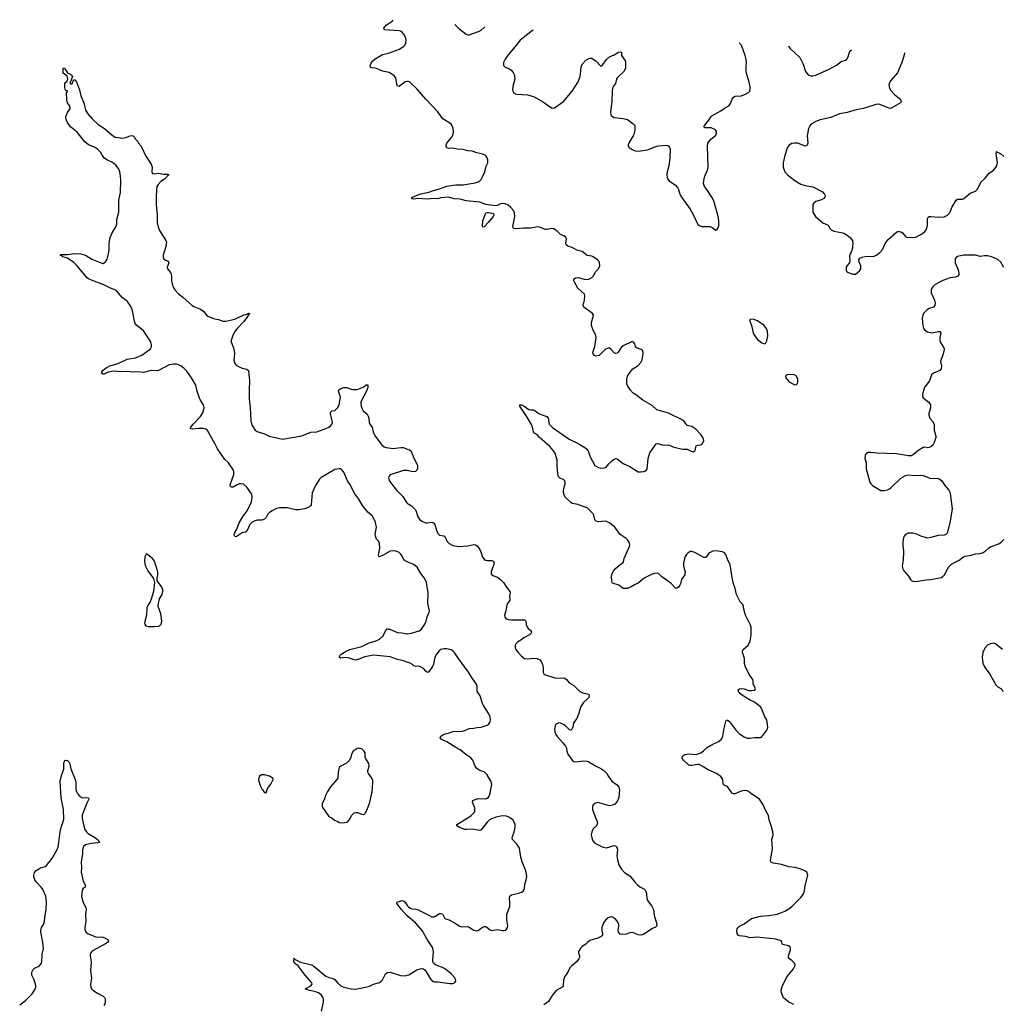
# Model space of a CAD drawing. Header units: inches. Extents: x 1246200 to 1417275, y 606399 to 671266.
# Tile 12 of 63: x 1274810 to 1287968, y 655901 to 669085. Entities that reach past the tile are written whole.
import ezdxf

# ---------------------------------------------------------------- set-up
doc = ezdxf.new("R2010")
doc.units = ezdxf.units.IN
doc.header["$MEASUREMENT"] = 0
for name, color, linetype in [('B2675', 7, 'Continuous'), ('B2676', 7, 'Continuous'), ('B2685', 7, 'Continuous'), ('B2686', 7, 'Continuous')]:
    doc.layers.add(name, color=color, linetype=linetype)

msp = doc.modelspace()

# ---------------------------------------------------------------- linework, layer by layer
at = {"layer": 'B2675', "color": 6, "elevation": 1100}
for points in [[(1279355, 659330), (1279330, 659326), (1279274, 659290), (1279255, 659250), (1279246, 659210), (1279226, 659170), (1279188, 659132), (1279109, 659091), (1279090, 659070), (1279075, 659010), (1279069, 658930), (1279059, 658910), (1278970, 658811), (1278930, 658751), (1278902, 658690), (1278890, 658649), (1278859, 658590), (1278859, 658550), (1278868, 658530), (1278950, 658414), (1278990, 658400), (1279027, 658367), (1279070, 658350), (1279090, 658337), (1279130, 658331), (1279190, 658341), (1279210, 658352), (1279230, 658378), (1279255, 658430), (1279271, 658449), (1279290, 658464), (1279310, 658470), (1279330, 658469), (1279390, 658446), (1279410, 658444), (1279430, 658453), (1279438, 658462), (1279450, 658479), (1279494, 658590), (1279532, 658748), (1279540, 658870), (1279537, 658897), (1279525, 658930), (1279481, 658990), (1279474, 659010), (1279474, 659030), (1279492, 659090), (1279487, 659127), (1279439, 659199), (1279434, 659210), (1279435, 659270), (1279425, 659290), (1279396, 659316)], [(1278090, 658973), (1278048, 658972), (1278015, 658950), (1278008, 658912), (1278011, 658890), (1278031, 658830), (1278058, 658778), (1278090, 658738), (1278110, 658732), (1278129, 658790), (1278172, 658850), (1278204, 658910), (1278198, 658930), (1278155, 658955)]]:
    msp.add_lwpolyline(points, close=True, dxfattribs=at)
at = {"layer": 'B2675', "color": 6, "elevation": 1000}
for points in [[(1274810, 655892), (1274890, 655950), (1274978, 656042), (1275017, 656103), (1275026, 656130), (1275026, 656154), (1275006, 656230), (1274974, 656290), (1274972, 656330), (1274991, 656369), (1275010, 656384), (1275070, 656414), (1275100, 656450), (1275107, 656470), (1275112, 656570), (1275131, 656650), (1275121, 656730), (1275092, 656870), (1275092, 656890), (1275103, 656930), (1275128, 656972), (1275142, 657010), (1275147, 657070), (1275163, 657170), (1275171, 657270), (1275159, 657350), (1275120, 657440), (1275097, 657470), (1275030, 657542), (1275011, 657570), (1275000, 657610), (1275000, 657630), (1275010, 657664), (1275030, 657692), (1275090, 657729), (1275150, 657745), (1275170, 657758), (1275199, 657801), (1275250, 657861), (1275310, 657972), (1275323, 658010), (1275334, 658066), (1275350, 658210), (1275364, 658270), (1275393, 658347), (1275399, 658381), (1275395, 658510), (1275364, 658664), (1275352, 658888), (1275370, 658967), (1275402, 659050), (1275403, 659130), (1275414, 659166), (1275430, 659171), (1275450, 659165), (1275468, 659148), (1275481, 659121), (1275496, 659056), (1275554, 658910), (1275560, 658870), (1275560, 658780), (1275569, 658749), (1275583, 658723), (1275610, 658690), (1275650, 658665), (1275710, 658672), (1275730, 658667), (1275734, 658650), (1275707, 658593), (1275645, 658435), (1275647, 658390), (1275664, 658310), (1275684, 658244), (1275703, 658210), (1275727, 658190), (1275825, 658130), (1275850, 658110), (1275870, 658090), (1275879, 658070), (1275858, 658062), (1275767, 658053), (1275690, 658035), (1275666, 658014), (1275653, 657970), (1275653, 657910), (1275632, 657810), (1275639, 657730), (1275635, 657670), (1275658, 657550), (1275693, 657490), (1275687, 657470), (1275661, 657450), (1275645, 657430), (1275639, 657350), (1275652, 657290), (1275668, 657248), (1275696, 657196), (1275701, 657170), (1275692, 657110), (1275697, 657010), (1275684, 656930), (1275684, 656904), (1275695, 656870), (1275725, 656845), (1275830, 656805), (1275850, 656801), (1275910, 656805), (1275930, 656799), (1275990, 656770), (1276000, 656750), (1275986, 656730), (1275960, 656710), (1275784, 656616), (1275763, 656590), (1275755, 656570), (1275753, 656550), (1275769, 656470), (1275758, 656350), (1275772, 656250), (1275758, 656170), (1275764, 656130), (1275773, 656110), (1275791, 656090), (1275850, 656051), (1275927, 656010), (1275948, 655990), (1275954, 655970), (1275953, 655930), (1275950, 655909), (1275935, 655885)], [(1280000, 657088), (1279990, 657097), (1279921, 657170), (1279862, 657250), (1279864, 657270), (1279928, 657292), (1279950, 657287), (1279970, 657269), (1280000, 657226)], [(1278853, 655810), (1278879, 655930), (1278879, 655970), (1278872, 655990), (1278847, 656030), (1278810, 656056), (1278770, 656070), (1278678, 656090), (1278632, 656110), (1278710, 656150), (1278727, 656170), (1278722, 656190), (1278631, 656290), (1278537, 656417), (1278491, 656450), (1278482, 656470), (1278479, 656490), (1278486, 656510), (1278482, 656518), (1278501, 656501), (1278570, 656467), (1278716, 656430), (1278750, 656410), (1278910, 656280), (1278950, 656260), (1279006, 656246), (1279030, 656234), (1279065, 656190), (1279112, 656150), (1279151, 656131), (1279247, 656107), (1279290, 656104), (1279330, 656107), (1279463, 656137), (1279495, 656145), (1279550, 656170), (1279630, 656194), (1279650, 656209), (1279667, 656230), (1279710, 656310), (1279730, 656327), (1279770, 656332), (1279910, 656287), (1279970, 656282), (1280000, 656291)]]:
    msp.add_lwpolyline(points, dxfattribs=at)
at = {"layer": 'B2676', "color": 6, "elevation": 1000}
for points in [[(1280000, 668257), (1279970, 668251), (1279890, 668191), (1279870, 668193), (1279860, 668220), (1279845, 668305), (1279829, 668330), (1279808, 668348), (1279756, 668376), (1279670, 668396), (1279590, 668431), (1279570, 668437), (1279520, 668440), (1279507, 668447), (1279505, 668470), (1279521, 668510), (1279536, 668530), (1279570, 668560), (1279670, 668619), (1279750, 668638), (1279896, 668690), (1279953, 668730), (1279971, 668749), (1279979, 668770), (1279984, 668810), (1279978, 668850), (1279956, 668890), (1279930, 668919), (1279910, 668931), (1279890, 668935), (1279695, 668950), (1279686, 668970), (1279724, 669016), (1279781, 669050), (1279804, 669070), (1279806, 669085)], [(1280000, 661825), (1279970, 661838), (1279954, 661854), (1279930, 661904), (1279912, 661930), (1279890, 661950), (1279850, 661970), (1279810, 661975), (1279770, 661967), (1279670, 661909), (1279630, 661894), (1279619, 661899), (1279613, 661913), (1279631, 662009), (1279629, 662069), (1279618, 662098), (1279588, 662130), (1279573, 662170), (1279572, 662192), (1279588, 662290), (1279581, 662330), (1279568, 662370), (1279530, 662441), (1279473, 662493), (1279400, 662580), (1279350, 662664), (1279296, 662736), (1279230, 662864), (1279200, 662910), (1279150, 663026), (1279130, 663055), (1279110, 663070), (1279090, 663073), (1279030, 663062), (1278930, 663006), (1278847, 662953), (1278826, 662934), (1278773, 662850), (1278726, 662750), (1278711, 662590), (1278704, 662576), (1278690, 662562), (1278630, 662534), (1278550, 662520), (1278510, 662522), (1278390, 662549), (1278290, 662550), (1278250, 662539), (1278190, 662511), (1278153, 662487), (1278135, 662465), (1278110, 662419), (1278090, 662398), (1278054, 662386), (1277990, 662386), (1277950, 662372), (1277925, 662355), (1277894, 662326), (1277850, 662237), (1277836, 662224), (1277790, 662215), (1277710, 662160), (1277690, 662164), (1277684, 662184), (1277688, 662210), (1277716, 662264), (1277748, 662350), (1277802, 662438), (1277856, 662510), (1277913, 662630), (1277923, 662690), (1277917, 662730), (1277907, 662750), (1277850, 662825), (1277806, 662866), (1277772, 662872), (1277750, 662869), (1277722, 662858), (1277670, 662826), (1277646, 662826), (1277635, 662835), (1277630, 662850), (1277634, 662870), (1277677, 662997), (1277679, 663030), (1277673, 663053), (1277608, 663150), (1277558, 663198), (1277458, 663338), (1277424, 663410), (1277324, 663584), (1277301, 663601), (1277270, 663610), (1277210, 663610), (1277123, 663603), (1277091, 663610), (1277100, 663630), (1277134, 663670), (1277230, 663770), (1277268, 663830), (1277281, 663890), (1277272, 663930), (1277230, 663990), (1277217, 664017), (1277187, 664110), (1277167, 664190), (1277110, 664290), (1277050, 664377), (1277010, 664420), (1276970, 664449), (1276910, 664471), (1276870, 664474), (1276810, 664463), (1276670, 664390), (1276650, 664385), (1276570, 664390), (1276470, 664361), (1276390, 664369), (1276330, 664364), (1276250, 664374), (1276170, 664370), (1276070, 664379), (1275993, 664367), (1275941, 664339), (1275930, 664338), (1275904, 664350), (1275908, 664370), (1275930, 664393), (1275970, 664424), (1276018, 664450), (1276130, 664482), (1276250, 664540), (1276363, 664557), (1276447, 664593), (1276561, 664679), (1276575, 664705), (1276577, 664730), (1276564, 664770), (1276470, 664919), (1276376, 664996), (1276358, 665018), (1276346, 665050), (1276315, 665210), (1276290, 665258), (1276252, 665310), (1276184, 665364), (1276110, 665450), (1276086, 665466), (1276028, 665490), (1275937, 665537), (1275770, 665596), (1275730, 665616), (1275713, 665630), (1275576, 665796), (1275536, 665836), (1275450, 665893), (1275387, 665910), (1275379, 665919), (1275354, 665930), (1275361, 665939), (1275370, 665941), (1275450, 665939), (1275545, 665955), (1275630, 665950), (1275690, 665930), (1275778, 665878), (1275910, 665824), (1275930, 665822), (1275958, 665842), (1275980, 665880), (1276001, 665950), (1276007, 666010), (1276006, 666094), (1276023, 666170), (1276047, 666230), (1276098, 666310), (1276110, 666350), (1276112, 666410), (1276137, 666510), (1276138, 666670), (1276158, 666770), (1276165, 666935), (1276162, 666990), (1276150, 667050), (1276132, 667092), (1276099, 667139), (1276054, 667174), (1275978, 667210), (1275947, 667230), (1275914, 667270), (1275893, 667313), (1275852, 667352), (1275810, 667380), (1275732, 667410), (1275684, 667450), (1275578, 667578), (1275490, 667650), (1275449, 667710), (1275433, 667750), (1275430, 667790), (1275450, 667843), (1275484, 667890), (1275487, 667910), (1275477, 667937), (1275450, 667974), (1275441, 668010), (1275436, 668104), (1275453, 668130), (1275430, 668135), (1275417, 668157), (1275413, 668173), (1275414, 668226), (1275430, 668250), (1275441, 668259), (1275453, 668290), (1275445, 668330), (1275392, 668370), (1275390, 668434), (1275410, 668439), (1275419, 668419), (1275450, 668374), (1275493, 668353), (1275515, 668330), (1275497, 668263), (1275487, 668253), (1275486, 668234), (1275490, 668225), (1275514, 668226), (1275530, 668274), (1275540, 668280), (1275550, 668282), (1275570, 668252), (1275610, 668145), (1275627, 668067), (1275669, 667970), (1275693, 667873), (1275724, 667824), (1275779, 667759), (1275862, 667682), (1275944, 667630), (1276043, 667543), (1276090, 667511), (1276190, 667499), (1276232, 667508), (1276290, 667532), (1276310, 667534), (1276328, 667528), (1276347, 667510), (1276358, 667490), (1276390, 667455), (1276398, 667438), (1276438, 667390), (1276499, 667259), (1276570, 667151), (1276582, 667110), (1276581, 667050), (1276590, 667027), (1276610, 667020), (1276668, 667028), (1276736, 667016), (1276790, 667016), (1276806, 667010), (1276795, 667005), (1276788, 666990), (1276751, 666950), (1276702, 666918), (1276663, 666877), (1276648, 666850), (1276637, 666730), (1276639, 666610), (1276651, 666471), (1276653, 666370), (1276663, 666310), (1276684, 666264), (1276769, 666130), (1276776, 666110), (1276769, 666050), (1276730, 665932), (1276730, 665906), (1276742, 665882), (1276764, 665864), (1276796, 665850), (1276809, 665830), (1276787, 665770), (1276790, 665750), (1276830, 665699), (1276839, 665679), (1276845, 665650), (1276845, 665590), (1276851, 665550), (1276865, 665505), (1276888, 665468), (1276935, 665415), (1276995, 665370), (1277119, 665259), (1277143, 665243), (1277231, 665211), (1277278, 665178), (1277311, 665131), (1277330, 665116), (1277406, 665086), (1277471, 665071), (1277530, 665050), (1277570, 665049), (1277690, 665077), (1277810, 665133), (1277856, 665144), (1277874, 665154), (1277890, 665151), (1277876, 665144), (1277874, 665130), (1277861, 665110), (1277810, 665044), (1277725, 664955), (1277690, 664910), (1277669, 664871), (1277654, 664830), (1277644, 664790), (1277644, 664770), (1277675, 664690), (1277683, 664650), (1277687, 664610), (1277676, 664530), (1277690, 664482), (1277710, 664460), (1277750, 664435), (1277790, 664418), (1277850, 664404), (1277872, 664390), (1277889, 664250), (1277881, 664130), (1277883, 664010), (1277897, 663890), (1277903, 663710), (1277924, 663650), (1277962, 663590), (1277989, 663569), (1278090, 663540), (1278150, 663507), (1278330, 663470), (1278590, 663512), (1278710, 663562), (1278790, 663565), (1278911, 663610), (1278950, 663630), (1278976, 663650), (1278991, 663670), (1278998, 663690), (1278992, 663732), (1278970, 663809), (1278970, 663830), (1278990, 663846), (1279030, 663854), (1279067, 663890), (1279090, 663930), (1279105, 664030), (1279081, 664110), (1279090, 664134), (1279110, 664149), (1279150, 664160), (1279190, 664160), (1279250, 664137), (1279273, 664133), (1279330, 664135), (1279376, 664150), (1279420, 664170), (1279450, 664195), (1279470, 664198), (1279474, 664170), (1279463, 664130), (1279380, 663970), (1279377, 663950), (1279381, 663910), (1279390, 663884), (1279410, 663850), (1279461, 663801), (1279476, 663776), (1279485, 663750), (1279490, 663690), (1279498, 663670), (1279529, 663629), (1279545, 663565), (1279568, 663508), (1279655, 663395), (1279690, 663367), (1279718, 663358), (1279810, 663342), (1279915, 663355), (1279950, 663355), (1280000, 663336)], [(1280000, 663047), (1279990, 663049), (1279950, 663050), (1279772, 662990), (1279754, 662970), (1279749, 662950), (1279757, 662917), (1279774, 662890), (1279859, 662779), (1279939, 662699), (1279996, 662616), (1280000, 662613)], [(1280000, 660482), (1279950, 660499), (1279870, 660516), (1279770, 660553), (1279550, 660574), (1279430, 660556), (1279350, 660523), (1279310, 660511), (1279290, 660512), (1279210, 660542), (1279156, 660544), (1279110, 660534), (1279090, 660549), (1279102, 660578), (1279113, 660590), (1279182, 660630), (1279230, 660650), (1279390, 660692), (1279490, 660743), (1279570, 660765), (1279629, 660790), (1279671, 660830), (1279696, 660870), (1279710, 660903), (1279730, 660927), (1279752, 660928), (1279870, 660878), (1279930, 660874), (1279990, 660862), (1280000, 660863)]]:
    msp.add_lwpolyline(points, dxfattribs=at)
at = {"layer": 'B2676', "color": 6, "elevation": 1100}
msp.add_lwpolyline([(1276510, 661935), (1276502, 661930), (1276487, 661893), (1276480, 661830), (1276490, 661776), (1276526, 661706), (1276601, 661601), (1276615, 661550), (1276600, 661430), (1276572, 661328), (1276558, 661290), (1276530, 661249), (1276514, 661210), (1276507, 661110), (1276483, 661010), (1276485, 660990), (1276501, 660970), (1276530, 660962), (1276610, 660960), (1276670, 660966), (1276687, 660973), (1276705, 660990), (1276715, 661030), (1276701, 661130), (1276666, 661230), (1276667, 661270), (1276684, 661330), (1276720, 661390), (1276728, 661430), (1276727, 661450), (1276710, 661496), (1276653, 661573), (1276649, 661609), (1276660, 661650), (1276662, 661690), (1276615, 661835), (1276590, 661870)], close=True, dxfattribs=at)
at = {"layer": 'B2685', "color": 6, "elevation": 1000}
for points in [[(1280000, 657226), (1280011, 657211), (1280037, 657190), (1280061, 657181), (1280115, 657175), (1280146, 657166), (1280281, 657101), (1280330, 657073), (1280350, 657073), (1280370, 657079), (1280430, 657115), (1280450, 657117), (1280470, 657112), (1280501, 657050), (1280570, 657030), (1280634, 656994), (1280695, 656950), (1280730, 656939), (1280810, 656941), (1280830, 656936), (1280890, 656896), (1280910, 656890), (1280930, 656886), (1280950, 656890), (1280995, 656925), (1281030, 656941), (1281050, 656941), (1281070, 656930), (1281110, 656897), (1281130, 656891), (1281210, 656902), (1281270, 656889), (1281290, 656889), (1281310, 656894), (1281331, 656909), (1281343, 656930), (1281346, 656950), (1281333, 657033), (1281333, 657107), (1281372, 657212), (1281374, 657250), (1281367, 657333), (1281374, 657350), (1281394, 657366), (1281507, 657393), (1281530, 657401), (1281550, 657414), (1281562, 657430), (1281569, 657451), (1281576, 657510), (1281594, 657570), (1281601, 657610), (1281598, 657650), (1281589, 657689), (1281537, 657810), (1281519, 657870), (1281502, 657990), (1281470, 658043), (1281407, 658110), (1281403, 658130), (1281407, 658150), (1281430, 658210), (1281444, 658270), (1281443, 658310), (1281438, 658330), (1281412, 658370), (1281370, 658402), (1281330, 658420), (1281270, 658424), (1281190, 658407), (1281142, 658390), (1281103, 658370), (1281070, 658339), (1280990, 658239), (1280970, 658230), (1280870, 658245), (1280799, 658241), (1280770, 658244), (1280700, 658270), (1280662, 658290), (1280662, 658310), (1280810, 658396), (1280856, 658430), (1280894, 658470), (1280904, 658490), (1280904, 658530), (1280875, 658610), (1280880, 658630), (1280910, 658645), (1280950, 658656), (1281050, 658651), (1281070, 658660), (1281086, 658674), (1281096, 658690), (1281109, 658730), (1281131, 658850), (1281119, 658890), (1281070, 658972), (1281030, 659012), (1280970, 659032), (1280930, 659060), (1280911, 659090), (1280876, 659170), (1280850, 659202), (1280786, 659246), (1280710, 659307), (1280650, 659338), (1280530, 659415), (1280455, 659450), (1280440, 659470), (1280448, 659490), (1280475, 659510), (1280510, 659523), (1280565, 659535), (1280610, 659553), (1280741, 659559), (1280772, 659568), (1280830, 659596), (1280890, 659598), (1280933, 659607), (1280990, 659611), (1281070, 659638), (1281090, 659650), (1281104, 659676), (1281114, 659710), (1281112, 659750), (1281094, 659790), (1281020, 659900), (1281007, 659930), (1280985, 660000)], [(1282424, 660000), (1282415, 659990), (1282358, 659942), (1282322, 659890), (1282294, 659786), (1282272, 659730), (1282224, 659670), (1282219, 659610), (1282210, 659589), (1282190, 659573), (1282170, 659583), (1282119, 659630), (1282090, 659650), (1282050, 659667), (1282030, 659669), (1282002, 659658), (1281991, 659649), (1281981, 659630), (1281972, 659590), (1281976, 659550), (1281990, 659514), (1282010, 659481), (1282084, 659404), (1282119, 659359), (1282132, 659330), (1282136, 659290), (1282150, 659250), (1282210, 659168), (1282230, 659154), (1282250, 659149), (1282363, 659163), (1282410, 659156), (1282430, 659149), (1282529, 659089), (1282590, 659059), (1282631, 659031), (1282673, 658993), (1282695, 658950), (1282740, 658890), (1282814, 658834), (1282835, 658810), (1282843, 658770), (1282835, 658670), (1282810, 658617), (1282778, 658582), (1282750, 658567), (1282710, 658559), (1282690, 658561), (1282570, 658600), (1282550, 658602), (1282511, 658590), (1282489, 658570), (1282481, 658550), (1282481, 658510), (1282516, 658410), (1282544, 658350), (1282548, 658330), (1282536, 658290), (1282490, 658250), (1282470, 658210), (1282462, 658170), (1282470, 658131), (1282486, 658090), (1282510, 658061), (1282610, 658009), (1282670, 657997), (1282770, 658029), (1282790, 658024), (1282796, 658016), (1282810, 657991), (1282814, 657970), (1282805, 657890), (1282814, 657834), (1282835, 657770), (1282867, 657710), (1282908, 657668), (1282981, 657621), (1283050, 657530), (1283081, 657501), (1283115, 657475), (1283170, 657447), (1283190, 657426), (1283203, 657383), (1283210, 657310), (1283230, 657275), (1283277, 657217), (1283299, 657170), (1283308, 657090), (1283337, 656990), (1283341, 656950), (1283326, 656934), (1283285, 656915), (1283170, 656842), (1283130, 656826), (1283090, 656830), (1283050, 656850), (1283010, 656861), (1282982, 656858), (1282930, 656842), (1282870, 656835), (1282850, 656841), (1282828, 656868), (1282826, 656890), (1282834, 656946), (1282833, 656970), (1282816, 657010), (1282790, 657040), (1282750, 657068), (1282730, 657071), (1282690, 657057), (1282653, 657030), (1282626, 656990), (1282607, 656930), (1282604, 656890), (1282616, 656844), (1282614, 656826), (1282596, 656810), (1282551, 656789), (1282445, 656755), (1282412, 656730), (1282390, 656706), (1282344, 656676), (1282323, 656657), (1282294, 656610), (1282292, 656590), (1282307, 656550), (1282306, 656530), (1282297, 656510), (1282268, 656470), (1282197, 656410), (1282179, 656390), (1282148, 656332), (1282110, 656273), (1282093, 656230), (1282086, 656150), (1282076, 656130), (1281996, 656084), (1281940, 656020), (1281890, 655938), (1281830, 655893)], [(1285177, 655897), (1285109, 655929), (1285081, 655950), (1285040, 655990), (1285030, 656010), (1285008, 656068), (1285005, 656090), (1285021, 656139), (1285082, 656270), (1285170, 656376), (1285190, 656410), (1285194, 656430), (1285187, 656450), (1285169, 656470), (1285150, 656489), (1285119, 656510), (1285104, 656530), (1285104, 656550), (1285120, 656590), (1285130, 656630), (1285131, 656650), (1285126, 656670), (1285104, 656684), (1285030, 656704), (1285022, 656710), (1285016, 656736), (1285007, 656750), (1284934, 656774), (1284681, 656799), (1284590, 656790), (1284530, 656807), (1284450, 656817), (1284430, 656828), (1284417, 656850), (1284413, 656890), (1284418, 656910), (1284430, 656930), (1284450, 656949), (1284510, 656980), (1284610, 657052), (1284730, 657082), (1284842, 657090), (1284953, 657110), (1285010, 657129), (1285054, 657150), (1285110, 657181), (1285149, 657210), (1285272, 657330), (1285301, 657370), (1285319, 657421), (1285328, 657492), (1285362, 657630), (1285349, 657670), (1285322, 657690), (1285272, 657712), (1285193, 657733), (1285110, 657741), (1285010, 657773), (1284902, 657790), (1284879, 657799), (1284867, 657810), (1284863, 657830), (1284884, 657930), (1284890, 657994), (1284888, 658050), (1284880, 658110), (1284898, 658170), (1284896, 658210), (1284879, 658279), (1284847, 658370), (1284838, 658430), (1284801, 658490), (1284767, 658570), (1284718, 658650), (1284616, 658716), (1284570, 658752), (1284550, 658761), (1284530, 658764), (1284490, 658760), (1284450, 658748), (1284390, 658721), (1284370, 658719), (1284350, 658727), (1284322, 658762), (1284290, 658817), (1284250, 658833), (1284232, 658850), (1284225, 658910), (1284198, 658950), (1284174, 658970), (1284142, 658990), (1284030, 659042), (1283951, 659091), (1283910, 659110), (1283888, 659112), (1283810, 659097), (1283790, 659097), (1283770, 659104), (1283698, 659170), (1283685, 659190), (1283682, 659210), (1283690, 659230), (1283716, 659244), (1283770, 659253), (1283870, 659248), (1283930, 659270), (1283967, 659293), (1284005, 659335), (1284090, 659383), (1284170, 659420), (1284210, 659450), (1284227, 659490), (1284242, 659598), (1284264, 659690), (1284275, 659705), (1284290, 659706), (1284310, 659691), (1284406, 659566), (1284450, 659522), (1284510, 659482), (1284550, 659466), (1284590, 659465), (1284650, 659475), (1284710, 659472), (1284730, 659475), (1284750, 659487), (1284761, 659499), (1284816, 659570), (1284825, 659590), (1284828, 659610), (1284825, 659650), (1284815, 659710), (1284789, 659750), (1284750, 659854), (1284730, 659886), (1284650, 659945), (1284590, 659972), (1284549, 660000)], [(1280000, 656291), (1280022, 656298), (1280130, 656361), (1280190, 656382), (1280217, 656377), (1280239, 656359), (1280308, 656248), (1280330, 656221), (1280350, 656206), (1280370, 656200), (1280410, 656200), (1280570, 656181), (1280610, 656182), (1280633, 656190), (1280649, 656210), (1280641, 656250), (1280590, 656311), (1280510, 656372), (1280470, 656395), (1280377, 656430), (1280353, 656450), (1280343, 656470), (1280341, 656490), (1280350, 656610), (1280344, 656650), (1280335, 656670), (1280277, 656757), (1280198, 656890), (1280112, 656990), (1280000, 657088)]]:
    msp.add_lwpolyline(points, dxfattribs=at)
at = {"layer": 'B2686', "color": 6, "elevation": 1000}
for points in [[(1280639, 669021), (1280658, 668998), (1280690, 668967), (1280790, 668893), (1280810, 668883), (1280830, 668883), (1280955, 668925), (1280990, 668947), (1281038, 668990)], [(1281688, 668944), (1281656, 668924), (1281512, 668810), (1281469, 668751), (1281350, 668614), (1281310, 668556), (1281289, 668510), (1281287, 668490), (1281290, 668470), (1281313, 668450), (1281367, 668427), (1281391, 668411), (1281417, 668377), (1281431, 668350), (1281437, 668330), (1281439, 668290), (1281414, 668190), (1281409, 668150), (1281412, 668130), (1281424, 668110), (1281450, 668092), (1281467, 668087), (1281610, 668078), (1281690, 668057), (1281810, 667990), (1281930, 667904), (1281950, 667899), (1281970, 667905), (1282091, 667990), (1282210, 668130), (1282250, 668190), (1282287, 668253), (1282310, 668310), (1282319, 668350), (1282330, 668459), (1282350, 668499), (1282390, 668543), (1282430, 668567), (1282450, 668571), (1282470, 668568), (1282530, 668530), (1282590, 668462), (1282610, 668470), (1282669, 668550), (1282710, 668590), (1282770, 668613), (1282830, 668649), (1282850, 668654), (1282867, 668650), (1282870, 668607), (1282921, 668530), (1282923, 668430), (1282902, 668390), (1282816, 668310), (1282804, 668290), (1282787, 668230), (1282763, 668197), (1282750, 668170), (1282744, 668130), (1282740, 667990), (1282722, 667850), (1282727, 667807), (1282747, 667787), (1282770, 667777), (1282890, 667761), (1282947, 667747), (1283027, 667690), (1283046, 667670), (1283048, 667610), (1283033, 667550), (1283025, 667530), (1282975, 667450), (1282958, 667410), (1282959, 667390), (1282970, 667376), (1283010, 667345), (1283050, 667327), (1283090, 667324), (1283218, 667342), (1283343, 667390), (1283370, 667396), (1283470, 667404), (1283490, 667400), (1283509, 667389), (1283522, 667350), (1283515, 667230), (1283503, 667130), (1283480, 667050), (1283475, 667010), (1283480, 666970), (1283490, 666950), (1283509, 666929), (1283590, 666870), (1283620, 666840), (1283633, 666813), (1283652, 666750), (1283670, 666710), (1283789, 666549), (1283834, 666470), (1283890, 666345), (1283910, 666329), (1283950, 666317), (1284057, 666317), (1284084, 666304), (1284130, 666268), (1284147, 666273), (1284156, 666284), (1284173, 666327), (1284174, 666390), (1284162, 666450), (1284115, 666630), (1284099, 666670), (1284078, 666710), (1284010, 666813), (1283980, 666850), (1283967, 666890), (1283971, 666930), (1283986, 666990), (1284019, 667070), (1284029, 667110), (1284020, 667390), (1284026, 667430), (1284060, 667480), (1284130, 667539), (1284142, 667570), (1284141, 667590), (1284127, 667610), (1284070, 667637), (1283990, 667638), (1283973, 667650), (1283981, 667670), (1284040, 667740), (1284070, 667790), (1284080, 667800), (1284197, 667863), (1284250, 667901), (1284307, 667933), (1284324, 667956), (1284350, 668023), (1284370, 668047), (1284390, 668059), (1284470, 668066), (1284530, 668086), (1284570, 668110), (1284587, 668130), (1284593, 668150), (1284592, 668188), (1284580, 668250), (1284547, 668350), (1284539, 668390), (1284536, 668450), (1284541, 668510), (1284538, 668550), (1284524, 668604), (1284480, 668730), (1284470, 668750), (1284448, 668770), (1284444, 668772)], [(1285106, 668731), (1285108, 668728), (1285125, 668705), (1285259, 668579), (1285301, 668490), (1285333, 668390), (1285370, 668347), (1285390, 668336), (1285410, 668333), (1285430, 668332), (1285470, 668344), (1285650, 668422), (1285750, 668478), (1285810, 668527), (1285870, 668542), (1285885, 668555), (1285906, 668590), (1285920, 668650), (1285931, 668669), (1285948, 668682)], [(1286657, 668640), (1286657, 668630), (1286623, 668510), (1286565, 668375), (1286474, 668270), (1286453, 668230), (1286450, 668210), (1286457, 668170), (1286476, 668136), (1286524, 668084), (1286590, 668030), (1286605, 668010), (1286614, 667990), (1286606, 667970), (1286490, 667903), (1286470, 667897), (1286450, 667899), (1286330, 667949), (1286307, 667953), (1286274, 667950), (1286110, 667895), (1286010, 667877), (1285890, 667842), (1285790, 667823), (1285670, 667776), (1285530, 667743), (1285470, 667724), (1285410, 667686), (1285390, 667665), (1285371, 667630), (1285354, 667530), (1285363, 667430), (1285357, 667403), (1285350, 667396), (1285330, 667392), (1285230, 667430), (1285187, 667433), (1285150, 667426), (1285116, 667404), (1285088, 667370), (1285050, 667250), (1285032, 667170), (1285034, 667110), (1285056, 667050), (1285090, 667007), (1285191, 666930), (1285270, 666884), (1285326, 666866), (1285430, 666846), (1285559, 666779), (1285588, 666750), (1285594, 666730), (1285592, 666710), (1285577, 666690), (1285549, 666671), (1285470, 666651), (1285446, 666630), (1285433, 666610), (1285429, 666590), (1285430, 666510), (1285468, 666450), (1285565, 666365), (1285634, 666334), (1285664, 666284), (1285678, 666270), (1285710, 666255), (1285810, 666236), (1285845, 666225), (1285890, 666200), (1285930, 666170), (1285962, 666130), (1285967, 666090), (1285957, 666010), (1285946, 665974), (1285930, 665950), (1285924, 665924), (1285928, 665850), (1285922, 665830), (1285890, 665792), (1285879, 665770), (1285877, 665730), (1285887, 665710), (1285925, 665690), (1285970, 665676), (1286000, 665680), (1286030, 665698), (1286057, 665723), (1286074, 665750), (1286072, 665790), (1286048, 665850), (1286047, 665870), (1286059, 665890), (1286090, 665907), (1286130, 665915), (1286250, 665918), (1286298, 665942), (1286330, 665970), (1286367, 666013), (1286400, 666090), (1286438, 666142), (1286550, 666238), (1286570, 666248), (1286590, 666250), (1286610, 666244), (1286631, 666231), (1286670, 666184), (1286690, 666174), (1286770, 666167), (1286810, 666174), (1286888, 666212), (1286930, 666248), (1286948, 666272), (1286964, 666310), (1286968, 666330), (1286966, 666414), (1286970, 666430), (1286990, 666450), (1287010, 666452), (1287110, 666443), (1287190, 666446), (1287233, 666467), (1287270, 666508), (1287290, 666571), (1287352, 666668), (1287370, 666680), (1287430, 666680), (1287450, 666686), (1287538, 666762), (1287610, 666790), (1287630, 666812), (1287686, 666914), (1287737, 666963), (1287790, 667028), (1287849, 667071), (1287877, 667103), (1287894, 667130), (1287903, 667170), (1287886, 667294), (1287890, 667319), (1287894, 667314), (1287950, 667287), (1287990, 667255)], [(1284549, 660000), (1284520, 660020), (1284470, 660048), (1284446, 660070), (1284434, 660090), (1284432, 660110), (1284450, 660124), (1284470, 660129), (1284510, 660127), (1284570, 660104), (1284610, 660101), (1284652, 660108), (1284664, 660130), (1284632, 660190), (1284634, 660226), (1284626, 660250), (1284578, 660318), (1284523, 660430), (1284517, 660470), (1284517, 660530), (1284490, 660610), (1284490, 660630), (1284500, 660650), (1284566, 660710), (1284593, 660767), (1284607, 660850), (1284606, 660950), (1284597, 660977), (1284528, 661110), (1284505, 661190), (1284504, 661230), (1284498, 661250), (1284459, 661290), (1284408, 661390), (1284393, 661470), (1284370, 661533), (1284351, 661610), (1284323, 661790), (1284292, 661850), (1284264, 661924), (1284246, 661946), (1284221, 661961), (1284130, 661971), (1284090, 661968), (1284039, 661941), (1284002, 661890), (1283990, 661883), (1283970, 661882), (1283850, 661951), (1283810, 661963), (1283790, 661963), (1283756, 661944), (1283737, 661923), (1283723, 661897), (1283709, 661850), (1283701, 661810), (1283699, 661770), (1283722, 661690), (1283719, 661650), (1283671, 661590), (1283658, 661530), (1283650, 661514), (1283630, 661488), (1283610, 661473), (1283590, 661475), (1283530, 661541), (1283410, 661627), (1283370, 661664), (1283350, 661672), (1283310, 661668), (1283270, 661655), (1283171, 661609), (1283090, 661540), (1283050, 661524), (1282996, 661490), (1282949, 661471), (1282910, 661467), (1282890, 661471), (1282835, 661515), (1282750, 661540), (1282742, 661550), (1282735, 661610), (1282735, 661630), (1282746, 661670), (1282767, 661710), (1282784, 661730), (1282850, 661789), (1282887, 661813), (1282895, 661825), (1282906, 661870), (1282948, 661972), (1282978, 662030), (1282982, 662050), (1282972, 662090), (1282950, 662120), (1282930, 662137), (1282852, 662192), (1282779, 662290), (1282708, 662348), (1282670, 662367), (1282650, 662371), (1282563, 662363), (1282529, 662369), (1282511, 662390), (1282500, 662450), (1282490, 662470), (1282410, 662550), (1282330, 662575), (1282290, 662595), (1282210, 662608), (1282190, 662619), (1282114, 662690), (1282096, 662730), (1282092, 662770), (1282097, 662810), (1282114, 662870), (1282116, 662890), (1282112, 662910), (1282094, 662930), (1282045, 662945), (1282030, 662961), (1282021, 662981), (1282015, 663010), (1282007, 663110), (1282006, 663190), (1281977, 663290), (1281911, 663371), (1281802, 663462), (1281772, 663490), (1281746, 663526), (1281704, 663550), (1281690, 663566), (1281678, 663630), (1281665, 663665), (1281598, 663778), (1281532, 663870), (1281509, 663910), (1281508, 663930), (1281530, 663926), (1281566, 663910), (1281630, 663867), (1281650, 663861), (1281690, 663861), (1281710, 663854), (1281755, 663815), (1281781, 663801), (1281871, 663770), (1281888, 663750), (1281893, 663733), (1281894, 663690), (1281901, 663670), (1281946, 663626), (1282170, 663468), (1282290, 663409), (1282378, 663358), (1282400, 663340), (1282421, 663310), (1282450, 663230), (1282510, 663116), (1282561, 663090), (1282590, 663082), (1282637, 663083), (1282665, 663095), (1282700, 663140), (1282730, 663169), (1282763, 663197), (1282790, 663209), (1282810, 663204), (1282830, 663192), (1282890, 663142), (1282981, 663101), (1283090, 663033), (1283129, 663029), (1283170, 663035), (1283196, 663044), (1283213, 663067), (1283225, 663210), (1283250, 663287), (1283335, 663405), (1283350, 663411), (1283430, 663386), (1283490, 663391), (1283510, 663387), (1283570, 663362), (1283650, 663343), (1283690, 663336), (1283750, 663335), (1283810, 663305), (1283830, 663300), (1283851, 663310), (1283860, 663330), (1283865, 663370), (1283870, 663377), (1283890, 663386), (1283928, 663392), (1283955, 663410), (1283971, 663449), (1283965, 663470), (1283957, 663490), (1283931, 663530), (1283863, 663603), (1283810, 663639), (1283750, 663650), (1283718, 663698), (1283698, 663718), (1283497, 663817), (1283341, 663861), (1283278, 663918), (1283156, 663990), (1283074, 664054), (1283025, 664085), (1282986, 664130), (1282950, 664187), (1282942, 664210), (1282942, 664270), (1282950, 664310), (1282970, 664346), (1283020, 664410), (1283090, 664457), (1283126, 664494), (1283145, 664530), (1283161, 664610), (1283161, 664630), (1283150, 664658), (1283131, 664671), (1283071, 664691), (1283058, 664710), (1283046, 664746), (1283030, 664769), (1283010, 664777), (1282890, 664716), (1282865, 664695), (1282826, 664634), (1282810, 664620), (1282790, 664616), (1282770, 664626), (1282730, 664670), (1282710, 664685), (1282690, 664687), (1282650, 664671), (1282570, 664589), (1282530, 664582), (1282509, 664590), (1282489, 664609), (1282486, 664630), (1282512, 664710), (1282529, 664830), (1282521, 664870), (1282489, 664929), (1282469, 664990), (1282468, 665032), (1282491, 665110), (1282493, 665133), (1282477, 665157), (1282381, 665221), (1282362, 665242), (1282357, 665270), (1282371, 665310), (1282373, 665330), (1282378, 665390), (1282373, 665410), (1282286, 665490), (1282238, 665570), (1282230, 665590), (1282230, 665610), (1282252, 665628), (1282290, 665633), (1282370, 665609), (1282410, 665606), (1282430, 665611), (1282470, 665632), (1282491, 665650), (1282527, 665713), (1282559, 665750), (1282577, 665790), (1282576, 665830), (1282567, 665850), (1282547, 665870), (1282489, 665910), (1282470, 665918), (1282410, 665928), (1282395, 665935), (1282358, 665970), (1282340, 665980), (1282270, 666000), (1282210, 666033), (1282150, 666051), (1282128, 666070), (1282124, 666090), (1282131, 666150), (1282123, 666170), (1282096, 666190), (1282050, 666208), (1282012, 666250), (1281963, 666283), (1281930, 666290), (1281870, 666276), (1281850, 666276), (1281770, 666307), (1281750, 666310), (1281650, 666293), (1281555, 666295), (1281450, 666283), (1281428, 666288), (1281419, 666299), (1281415, 666315), (1281439, 666450), (1281437, 666497), (1281422, 666530), (1281387, 666570), (1281350, 666600), (1281310, 666620), (1281270, 666625), (1281250, 666621), (1281202, 666598), (1281170, 666593), (1281145, 666595), (1281052, 666612), (1280970, 666644), (1280790, 666659), (1280710, 666682), (1280626, 666686), (1280550, 666707), (1280450, 666701), (1280410, 666686), (1280350, 666690), (1280270, 666683), (1280147, 666693), (1280090, 666683), (1280056, 666690), (1280068, 666710), (1280100, 666720), (1280165, 666750), (1280290, 666775), (1280350, 666799), (1280430, 666821), (1280530, 666857), (1280650, 666876), (1280750, 666872), (1280830, 666889), (1280910, 666899), (1280950, 666914), (1280973, 666927), (1280990, 666945), (1281014, 666990), (1281039, 667050), (1281055, 667125), (1281077, 667170), (1281079, 667210), (1281070, 667237), (1281056, 667256), (1281041, 667270), (1281010, 667286), (1280930, 667301), (1280870, 667323), (1280811, 667331), (1280750, 667347), (1280670, 667351), (1280610, 667365), (1280550, 667362), (1280530, 667370), (1280522, 667390), (1280522, 667410), (1280530, 667430), (1280542, 667450), (1280594, 667506), (1280614, 667550), (1280619, 667590), (1280616, 667630), (1280603, 667663), (1280586, 667686), (1280556, 667710), (1280478, 667758), (1280411, 667851), (1280250, 668021), (1280134, 668154), (1280030, 668252), (1280010, 668259), (1280000, 668257)], [(1287988, 665768), (1287950, 665837), (1287910, 665873), (1287830, 665908), (1287770, 665922), (1287730, 665923), (1287670, 665915), (1287606, 665934), (1287450, 665930), (1287370, 665915), (1287350, 665902), (1287339, 665881), (1287335, 665850), (1287338, 665830), (1287378, 665738), (1287388, 665692), (1287388, 665670), (1287374, 665650), (1287342, 665638), (1287270, 665630), (1287170, 665593), (1287070, 665538), (1287039, 665510), (1287024, 665490), (1287016, 665470), (1287017, 665430), (1287060, 665330), (1287067, 665290), (1287064, 665256), (1287046, 665234), (1286990, 665216), (1286960, 665200), (1286929, 665171), (1286913, 665150), (1286903, 665130), (1286895, 665090), (1286903, 664990), (1286914, 664954), (1286929, 664930), (1286965, 664905), (1286996, 664896), (1287030, 664894), (1287110, 664912), (1287133, 664910), (1287144, 664890), (1287132, 664830), (1287132, 664790), (1287142, 664762), (1287183, 664690), (1287189, 664670), (1287177, 664610), (1287142, 664510), (1287154, 664450), (1287149, 664410), (1287132, 664390), (1287046, 664354), (1287020, 664330), (1286992, 664248), (1286932, 664170), (1286922, 664150), (1286901, 664070), (1286900, 664050), (1286910, 664022), (1286930, 664002), (1286986, 663966), (1287007, 663930), (1287007, 663890), (1286983, 663810), (1286982, 663790), (1286998, 663750), (1287032, 663710), (1287054, 663670), (1287055, 663590), (1287079, 663510), (1287077, 663490), (1287056, 663424), (1287036, 663390), (1287010, 663367), (1286990, 663357), (1286970, 663353), (1286930, 663360), (1286910, 663357), (1286850, 663321), (1286778, 663262), (1286750, 663247), (1286710, 663245), (1286550, 663274), (1286290, 663280), (1286209, 663291), (1286172, 663288), (1286150, 663278), (1286140, 663270), (1286130, 663250), (1286129, 663210), (1286144, 663150), (1286144, 663070), (1286193, 662893), (1286207, 662870), (1286229, 662850), (1286343, 662783), (1286390, 662779), (1286430, 662790), (1286457, 662803), (1286480, 662820), (1286610, 662945), (1286670, 662984), (1286710, 662990), (1286790, 662980), (1286870, 662985), (1286910, 662980), (1287010, 662940), (1287090, 662944), (1287130, 662935), (1287158, 662910), (1287198, 662850), (1287250, 662785), (1287270, 662750), (1287298, 662530), (1287267, 662350), (1287229, 662211), (1287210, 662190), (1287190, 662181), (1287110, 662178), (1287010, 662150), (1286970, 662145), (1286890, 662163), (1286810, 662201), (1286770, 662211), (1286709, 662211), (1286670, 662193), (1286652, 662170), (1286643, 662150), (1286634, 662086), (1286634, 662046), (1286645, 661970), (1286640, 661850), (1286626, 661770), (1286634, 661730), (1286650, 661704), (1286710, 661634), (1286737, 661590), (1286750, 661575), (1286770, 661565), (1286810, 661562), (1286950, 661583), (1287010, 661588), (1287150, 661618), (1287172, 661630), (1287193, 661650), (1287218, 661690), (1287242, 661750), (1287290, 661798), (1287390, 661847), (1287449, 661891), (1287470, 661902), (1287550, 661913), (1287610, 661933), (1287670, 661939), (1287710, 661950), (1287739, 661970), (1287786, 662014), (1287810, 662029), (1287930, 662072), (1287955, 662090), (1287990, 662125)], [(1280000, 663336), (1280030, 663325), (1280050, 663307), (1280084, 663224), (1280132, 663130), (1280137, 663110), (1280138, 663082), (1280130, 663055), (1280110, 663037), (1280092, 663030), (1280050, 663035), (1280000, 663047)], [(1280000, 662613), (1280010, 662604), (1280057, 662577), (1280110, 662522), (1280121, 662501), (1280140, 662430), (1280169, 662390), (1280205, 662365), (1280249, 662349), (1280270, 662347), (1280330, 662355), (1280350, 662350), (1280370, 662328), (1280390, 662250), (1280410, 662205), (1280430, 662185), (1280490, 662172), (1280503, 662163), (1280518, 662138), (1280530, 662104), (1280559, 662070), (1280610, 662045), (1280690, 662032), (1280810, 662038), (1280890, 662057), (1280915, 662055), (1280938, 662038), (1280970, 661993), (1280990, 661947), (1281008, 661890), (1281030, 661860), (1281048, 661848), (1281070, 661842), (1281130, 661844), (1281156, 661836), (1281162, 661810), (1281122, 661690), (1281124, 661664), (1281131, 661652), (1281144, 661644), (1281210, 661622), (1281250, 661591), (1281287, 661550), (1281327, 661487), (1281372, 661430), (1281376, 661410), (1281369, 661370), (1281374, 661330), (1281372, 661310), (1281345, 661275), (1281333, 661247), (1281322, 661170), (1281303, 661110), (1281305, 661085), (1281323, 661063), (1281353, 661053), (1281390, 661049), (1281571, 661050), (1281588, 661030), (1281594, 660986), (1281606, 660950), (1281622, 660930), (1281649, 660910), (1281664, 660890), (1281660, 660870), (1281636, 660850), (1281560, 660810), (1281522, 660778), (1281474, 660750), (1281454, 660730), (1281446, 660710), (1281446, 660670), (1281454, 660650), (1281483, 660610), (1281530, 660562), (1281572, 660532), (1281610, 660527), (1281690, 660538), (1281741, 660530), (1281773, 660513), (1281794, 660490), (1281813, 660450), (1281820, 660410), (1281819, 660350), (1281825, 660330), (1281838, 660318), (1281974, 660274), (1282010, 660270), (1282090, 660274), (1282110, 660268), (1282131, 660251), (1282170, 660204), (1282230, 660169), (1282312, 660090), (1282350, 660070), (1282410, 660059), (1282430, 660048), (1282437, 660030), (1282432, 660010), (1282424, 660000)], [(1280000, 660863), (1280056, 660870), (1280158, 660902), (1280190, 660925), (1280236, 660990), (1280252, 661030), (1280266, 661090), (1280295, 661150), (1280297, 661170), (1280277, 661270), (1280280, 661410), (1280258, 661550), (1280230, 661605), (1280180, 661670), (1280133, 661753), (1280115, 661770), (1280083, 661790), (1280000, 661825)], [(1280985, 660000), (1280976, 660030), (1280936, 660090), (1280935, 660155), (1280927, 660190), (1280862, 660282), (1280821, 660350), (1280684, 660530), (1280630, 660618), (1280610, 660636), (1280590, 660647), (1280530, 660659), (1280490, 660660), (1280450, 660650), (1280426, 660634), (1280392, 660588), (1280371, 660549), (1280350, 660455), (1280336, 660424), (1280290, 660354), (1280270, 660346), (1280250, 660360), (1280217, 660397), (1280170, 660424), (1280150, 660428), (1280110, 660425), (1280090, 660433), (1280070, 660452), (1280037, 660470), (1280000, 660482)], [(1287970, 660654), (1287876, 660730), (1287850, 660739), (1287811, 660730), (1287770, 660710), (1287732, 660670), (1287707, 660610), (1287698, 660550), (1287709, 660470), (1287726, 660430), (1287750, 660390), (1287803, 660323), (1287880, 660180), (1287910, 660151), (1287947, 660130), (1287968, 660110), (1287976, 660090)]]:
    msp.add_lwpolyline(points, dxfattribs=at)
for points in [[(1281010, 666309), (1281006, 666326), (1281013, 666390), (1281050, 666498), (1281070, 666503), (1281090, 666502), (1281156, 666490), (1281161, 666470), (1281150, 666450), (1281090, 666374), (1281030, 666312)], [(1284630, 665075), (1284588, 665072), (1284586, 665050), (1284610, 664990), (1284630, 664891), (1284640, 664870), (1284690, 664805), (1284710, 664788), (1284750, 664759), (1284790, 664746), (1284803, 664757), (1284815, 664785), (1284830, 664850), (1284824, 664910), (1284810, 664952), (1284775, 664995), (1284690, 665052)], [(1285150, 664335), (1285089, 664331), (1285070, 664321), (1285063, 664310), (1285068, 664290), (1285116, 664236), (1285170, 664204), (1285190, 664197), (1285210, 664201), (1285225, 664215), (1285232, 664230), (1285229, 664270), (1285210, 664311), (1285181, 664330)]]:
    msp.add_lwpolyline(points, close=True, dxfattribs=at)

doc.saveas('drawing.dxf')
